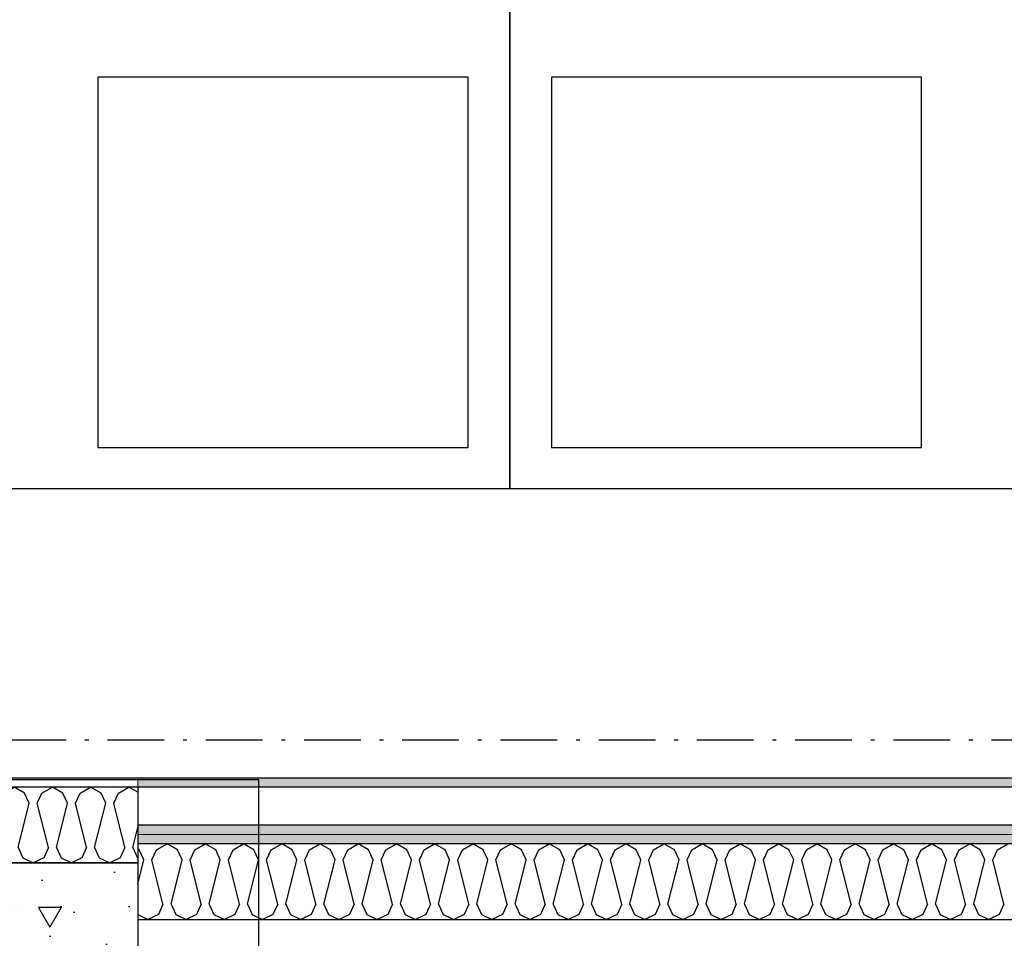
# Model space of a CAD drawing. Header units: millimetres. Extents: x -173281 to 144469, y -85977 to 83288.
# Tile 64 of 88: x -76555 to -75251, y -39012 to -37796. Entities that reach past the tile are written whole.
import ezdxf
from ezdxf.enums import TextEntityAlignment as Align

# ---------------------------------------------------------------- set-up
doc = ezdxf.new("R2010")
doc.units = ezdxf.units.MM
doc.header["$LTSCALE"] = 0.5
doc.header["$MEASUREMENT"] = 0
doc.linetypes.add('Over snittplan', pattern=[260, 150, -50, 10, -50])
doc.linetypes.add('PLINE', pattern=[0])
for name, color, linetype in [('232- Ikke-bærende yttervegger (Skravur)(Nye konstruksjoner)', 7, 'Continuous'), ('232- Ikke-bærende yttervegger(Nye konstruksjoner)', 7, 'Continuous'), ('24-- Innervegger (Skravur)(Nye konstruksjoner)', 7, 'Continuous'), ('24-- Innervegger(Nye konstruksjoner)', 7, 'Continuous'), ('2411 Bærende innervegger betong', 7, 'Continuous'), ('2411 Bærende innervegger betong (Skravur)', 7, 'Continuous'), ('242- Ikke-bærende innervegger', 7, 'Continuous'), ('242- Ikke-bærende innervegger (Skravur)', 7, 'Continuous'), ('252- Gulv på grunn_ bunnplate', 7, 'Continuous'), ('256- Faste himlinger og overflatebehandling(Nye konstruksjoner)', 7, 'Continuous'), ('862- M___Nettoareal(Nye konstruksjoner)', 7, 'Continuous'), ('862- M___Nettoareal(Polylinje)(Nye konstruksjoner)', 7, 'Continuous'), ('862- M___Nettoareal(Tekst)(Nye konstruksjoner)', 7, 'Continuous')]:
    doc.layers.add(name, color=color, linetype=linetype)
doc.layers.add('236- Innvendig kledning og overflate', color=7, linetype='Continuous', lineweight=0)
doc.layers.add('236- Innvendig kledning og overflate(Nye konstruksjoner)', color=7, linetype='Continuous', lineweight=0)
doc.styles.add('GENERATED_STYLE_1', font='arial.ttf')
pattern_1 = [(180, (0, 0), (0, 311.7692), [30, -150]), (180, (-90, -155.9), (0, 311.7692), [30, -150]), (240, (0, 0), (-270, 155.8846), [30, -150]), (240, (-180, 2e-14), (-270, 155.8846), [30, -150]), (300, (-30, 4e-15), (270, 155.8846), [30, -150]), (300, (-210, 3e-14), (270, 155.8846), [30, -150]), (180, (-4e-15, -30), (0, 60.000002), [0, -60, 0, -90.000004]), (225, (-30, -30), (-42.42641, 42.42641), [0, -45, 0, -75.000003])]
pattern_2 = [(180, (0, 0), (0, 86.60254), [0, -50]), (180, (-25, -43.3), (0, 86.60254), [0, -50])]

# ---------------------------------------------------------------- blocks, each defined once
blk = doc.blocks.new('Musikkrom_A-135_1', base_point=(-73219, -33558.4))
at = {"layer": '862- M___Nettoareal(Polylinje)(Nye konstruksjoner)', "flags": 128}
blk.add_lwpolyline([(-77605.7, -31721.9), (-77588.2, -31721.9), (-77578.2, -31731.9), (-77578.2, -31901.9), (-77588.2, -31911.9), (-77605.7, -31911.9), (-77605.7, -35321.9), (-77588.2, -35321.9), (-77578.2, -35331.9), (-77578.2, -35501.9), (-77588.2, -35511.9), (-77605.7, -35511.9), (-77605.7, -38799.4), (-76398.2, -38799.4), (-68823.2, -38799.4), (-68823.2, -28446.9), (-77605.7, -28446.9)], close=True, dxfattribs=at)
at = {"layer": '862- M___Nettoareal(Tekst)(Nye konstruksjoner)', "style": 'GENERATED_STYLE_1'}
for tag, height, p in [('DUMMY_862', 150, (-73336.8, -33061.2)), ('ROOM_NAME', 150, (-73336.8, -34089.8)), ('DUMMY_861', 100, (-73494, -33689.6)), ('ROOM_NUMBER', 100, (-73494, -34078.4)), ('DUMMY_863', 100, (-73101.1, -34055.6))]:
    blk.add_attdef(tag, text='', height=height, rotation=90, dxfattribs=at).set_placement(p, align=Align.TOP_LEFT)
blk = doc.blocks.new('*X383')
at = {"layer": '242- Ikke-bærende innervegger (Skravur)', "linetype": 'PLINE'}
for p, q in [((-77661, -38819.6), (-77668.2, -38815.6)), ((-77638, -38819.6), (-77624.2, -38811.9)), ((-77610.4, -38819.6), (-77624.2, -38811.9)), ((-77587.4, -38819.6), (-77573.6, -38811.9)), ((-77559.8, -38819.6), (-77573.6, -38811.9)), ((-77536.8, -38819.6), (-77523, -38811.9)), ((-77509.2, -38819.6), (-77523, -38811.9)), ((-77486.2, -38819.6), (-77472.4, -38811.9)), ((-77458.6, -38819.6), (-77472.4, -38811.9)), ((-77435.7, -38819.6), (-77421.8, -38811.9)), ((-77408, -38819.6), (-77421.8, -38811.9)), ((-77385.1, -38819.6), (-77371.3, -38811.9)), ((-77357.4, -38819.6), (-77371.3, -38811.9)), ((-77334.5, -38819.6), (-77320.7, -38811.9)), ((-77306.9, -38819.6), (-77320.7, -38811.9)), ((-77283.9, -38819.6), (-77270.1, -38811.9)), ((-77256.3, -38819.6), (-77270.1, -38811.9)), ((-77233.3, -38819.6), (-77219.5, -38811.9)), ((-77205.7, -38819.6), (-77219.5, -38811.9)), ((-77182.7, -38819.6), (-77168.9, -38811.9)), ((-77155.1, -38819.6), (-77168.9, -38811.9)), ((-77132.1, -38819.6), (-77118.3, -38811.9)), ((-77104.5, -38819.6), (-77118.3, -38811.9)), ((-77081.6, -38819.6), (-77067.7, -38811.9)), ((-77053.9, -38819.6), (-77067.7, -38811.9)), ((-77031, -38819.6), (-77017.2, -38811.9)), ((-77003.3, -38819.6), (-77017.2, -38811.9)), ((-76980.4, -38819.6), (-76966.6, -38811.9)), ((-76952.8, -38819.6), (-76966.6, -38811.9)), ((-76929.8, -38819.6), (-76916, -38811.9)), ((-76902.2, -38819.6), (-76916, -38811.9)), ((-76879.2, -38819.6), (-76865.4, -38811.9)), ((-76851.6, -38819.6), (-76865.4, -38811.9)), ((-76828.6, -38819.6), (-76814.8, -38811.9)), ((-76801, -38819.6), (-76814.8, -38811.9)), ((-76778, -38819.6), (-76764.2, -38811.9)), ((-76750.4, -38819.6), (-76764.2, -38811.9)), ((-76727.5, -38819.6), (-76713.6, -38811.9)), ((-76699.8, -38819.6), (-76713.6, -38811.9)), ((-76676.9, -38819.6), (-76663.1, -38811.9)), ((-76649.2, -38819.6), (-76663.1, -38811.9)), ((-76626.3, -38819.6), (-76612.5, -38811.9)), ((-76598.7, -38819.6), (-76612.5, -38811.9)), ((-76575.7, -38819.6), (-76561.9, -38811.9)), ((-76548.1, -38819.6), (-76561.9, -38811.9)), ((-76525.1, -38819.6), (-76511.3, -38811.9)), ((-76497.5, -38819.6), (-76511.3, -38811.9)), ((-76474.5, -38819.6), (-76460.7, -38811.9)), ((-76446.9, -38819.6), (-76460.7, -38811.9)), ((-76423.9, -38819.6), (-76410.1, -38811.9)), ((-76398.2, -38818.6), (-76410.1, -38811.9)), ((-77654.8, -38833.2), (-77661, -38819.6)), ((-77644.2, -38833.2), (-77638, -38819.6)), ((-77604.2, -38833.2), (-77610.4, -38819.6)), ((-77593.6, -38833.2), (-77587.4, -38819.6)), ((-77553.6, -38833.2), (-77559.8, -38819.6)), ((-77543, -38833.2), (-77536.8, -38819.6)), ((-77503, -38833.2), (-77509.2, -38819.6)), ((-77492.4, -38833.2), (-77486.2, -38819.6)), ((-77452.5, -38833.2), (-77458.6, -38819.6)), ((-77441.8, -38833.2), (-77435.7, -38819.6)), ((-77401.9, -38833.2), (-77408, -38819.6)), ((-77391.2, -38833.2), (-77385.1, -38819.6)), ((-77351.3, -38833.2), (-77357.4, -38819.6)), ((-77340.7, -38833.2), (-77334.5, -38819.6)), ((-77300.7, -38833.2), (-77306.9, -38819.6)), ((-77290.1, -38833.2), (-77283.9, -38819.6)), ((-77250.1, -38833.2), (-77256.3, -38819.6)), ((-77239.5, -38833.2), (-77233.3, -38819.6)), ((-77199.5, -38833.2), (-77205.7, -38819.6)), ((-77188.9, -38833.2), (-77182.7, -38819.6)), ((-77148.9, -38833.2), (-77155.1, -38819.6)), ((-77138.3, -38833.2), (-77132.1, -38819.6)), ((-77098.4, -38833.2), (-77104.5, -38819.6)), ((-77087.7, -38833.2), (-77081.6, -38819.6)), ((-77047.8, -38833.2), (-77053.9, -38819.6)), ((-77037.1, -38833.2), (-77031, -38819.6)), ((-76997.2, -38833.2), (-77003.3, -38819.6)), ((-76986.6, -38833.2), (-76980.4, -38819.6)), ((-76946.6, -38833.2), (-76952.8, -38819.6)), ((-76936, -38833.2), (-76929.8, -38819.6)), ((-76896, -38833.2), (-76902.2, -38819.6)), ((-76885.4, -38833.2), (-76879.2, -38819.6)), ((-76845.4, -38833.2), (-76851.6, -38819.6)), ((-76834.8, -38833.2), (-76828.6, -38819.6)), ((-76794.8, -38833.2), (-76801, -38819.6)), ((-76784.2, -38833.2), (-76778, -38819.6)), ((-76744.3, -38833.2), (-76750.4, -38819.6)), ((-76733.6, -38833.2), (-76727.5, -38819.6)), ((-76693.7, -38833.2), (-76699.8, -38819.6)), ((-76683, -38833.2), (-76676.9, -38819.6)), ((-76643.1, -38833.2), (-76649.2, -38819.6)), ((-76632.5, -38833.2), (-76626.3, -38819.6)), ((-76592.5, -38833.2), (-76598.7, -38819.6)), ((-76581.9, -38833.2), (-76575.7, -38819.6)), ((-76541.9, -38833.2), (-76548.1, -38819.6)), ((-76531.3, -38833.2), (-76525.1, -38819.6)), ((-76491.3, -38833.2), (-76497.5, -38819.6)), ((-76480.7, -38833.2), (-76474.5, -38819.6)), ((-76440.7, -38833.2), (-76446.9, -38819.6)), ((-76430.1, -38833.2), (-76423.9, -38819.6)), ((-77668.2, -38886.6), (-77654.8, -38833.2)), ((-77629.5, -38891.8), (-77644.2, -38833.2)), ((-77618.9, -38891.8), (-77604.2, -38833.2)), ((-77578.9, -38891.8), (-77593.6, -38833.2)), ((-77568.3, -38891.8), (-77553.6, -38833.2)), ((-77528.3, -38891.8), (-77543, -38833.2)), ((-77517.7, -38891.8), (-77503, -38833.2)), ((-77477.7, -38891.8), (-77492.4, -38833.2)), ((-77467.1, -38891.8), (-77452.5, -38833.2)), ((-77427.2, -38891.8), (-77441.8, -38833.2)), ((-77416.5, -38891.8), (-77401.9, -38833.2)), ((-77376.6, -38891.8), (-77391.2, -38833.2)), ((-77365.9, -38891.8), (-77351.3, -38833.2)), ((-77326, -38891.8), (-77340.7, -38833.2)), ((-77315.4, -38891.8), (-77300.7, -38833.2)), ((-77275.4, -38891.8), (-77290.1, -38833.2)), ((-77264.8, -38891.8), (-77250.1, -38833.2)), ((-77224.8, -38891.8), (-77239.5, -38833.2)), ((-77214.2, -38891.8), (-77199.5, -38833.2)), ((-77174.2, -38891.8), (-77188.9, -38833.2)), ((-77163.6, -38891.8), (-77148.9, -38833.2)), ((-77123.6, -38891.8), (-77138.3, -38833.2)), ((-77113, -38891.8), (-77098.4, -38833.2)), ((-77073.1, -38891.8), (-77087.7, -38833.2)), ((-77062.4, -38891.8), (-77047.8, -38833.2)), ((-77022.5, -38891.8), (-77037.1, -38833.2)), ((-77011.8, -38891.8), (-76997.2, -38833.2)), ((-76971.9, -38891.8), (-76986.6, -38833.2)), ((-76961.3, -38891.8), (-76946.6, -38833.2)), ((-76921.3, -38891.8), (-76936, -38833.2)), ((-76910.7, -38891.8), (-76896, -38833.2)), ((-76870.7, -38891.8), (-76885.4, -38833.2)), ((-76860.1, -38891.8), (-76845.4, -38833.2)), ((-76820.1, -38891.8), (-76834.8, -38833.2)), ((-76809.5, -38891.8), (-76794.8, -38833.2)), ((-76769.5, -38891.8), (-76784.2, -38833.2)), ((-76758.9, -38891.8), (-76744.3, -38833.2)), ((-76719, -38891.8), (-76733.6, -38833.2)), ((-76708.3, -38891.8), (-76693.7, -38833.2)), ((-76668.4, -38891.8), (-76683, -38833.2)), ((-76657.7, -38891.8), (-76643.1, -38833.2)), ((-76617.8, -38891.8), (-76632.5, -38833.2)), ((-76607.2, -38891.8), (-76592.5, -38833.2)), ((-76567.2, -38891.8), (-76581.9, -38833.2)), ((-76556.6, -38891.8), (-76541.9, -38833.2)), ((-76516.6, -38891.8), (-76531.3, -38833.2)), ((-76506, -38891.8), (-76491.3, -38833.2)), ((-76466, -38891.8), (-76480.7, -38833.2)), ((-76455.4, -38891.8), (-76440.7, -38833.2)), ((-76415.4, -38891.8), (-76430.1, -38833.2)), ((-76404.8, -38891.8), (-76398.2, -38865.2)), ((-77668.2, -38894.7), (-77663.3, -38905.4)), ((-77629.5, -38891.8), (-77635.7, -38905.4)), ((-77618.9, -38891.8), (-77612.7, -38905.4)), ((-77578.9, -38891.8), (-77585.1, -38905.4)), ((-77568.3, -38891.8), (-77562.1, -38905.4)), ((-77528.3, -38891.8), (-77534.5, -38905.4)), ((-77517.7, -38891.8), (-77511.5, -38905.4)), ((-77477.7, -38891.8), (-77483.9, -38905.4)), ((-77467.1, -38891.8), (-77461, -38905.4)), ((-77427.2, -38891.8), (-77433.3, -38905.4)), ((-77416.5, -38891.8), (-77410.4, -38905.4)), ((-77376.6, -38891.8), (-77382.7, -38905.4)), ((-77365.9, -38891.8), (-77359.8, -38905.4)), ((-77326, -38891.8), (-77332.2, -38905.4)), ((-77315.4, -38891.8), (-77309.2, -38905.4)), ((-77275.4, -38891.8), (-77281.6, -38905.4)), ((-77264.8, -38891.8), (-77258.6, -38905.4)), ((-77224.8, -38891.8), (-77231, -38905.4)), ((-77214.2, -38891.8), (-77208, -38905.4)), ((-77174.2, -38891.8), (-77180.4, -38905.4)), ((-77163.6, -38891.8), (-77157.4, -38905.4)), ((-77123.6, -38891.8), (-77129.8, -38905.4)), ((-77113, -38891.8), (-77106.9, -38905.4)), ((-77073.1, -38891.8), (-77079.2, -38905.4)), ((-77062.4, -38891.8), (-77056.3, -38905.4)), ((-77022.5, -38891.8), (-77028.6, -38905.4)), ((-77011.8, -38891.8), (-77005.7, -38905.4)), ((-76971.9, -38891.8), (-76978.1, -38905.4)), ((-76961.3, -38891.8), (-76955.1, -38905.4)), ((-76921.3, -38891.8), (-76927.5, -38905.4)), ((-76910.7, -38891.8), (-76904.5, -38905.4)), ((-76870.7, -38891.8), (-76876.9, -38905.4)), ((-76860.1, -38891.8), (-76853.9, -38905.4)), ((-76820.1, -38891.8), (-76826.3, -38905.4)), ((-76809.5, -38891.8), (-76803.3, -38905.4)), ((-76769.5, -38891.8), (-76775.7, -38905.4)), ((-76758.9, -38891.8), (-76752.8, -38905.4)), ((-76719, -38891.8), (-76725.1, -38905.4)), ((-76708.3, -38891.8), (-76702.2, -38905.4)), ((-76668.4, -38891.8), (-76674.5, -38905.4)), ((-76657.7, -38891.8), (-76651.6, -38905.4)), ((-76617.8, -38891.8), (-76624, -38905.4)), ((-76607.2, -38891.8), (-76601, -38905.4)), ((-76567.2, -38891.8), (-76573.4, -38905.4)), ((-76556.6, -38891.8), (-76550.4, -38905.4)), ((-76516.6, -38891.8), (-76522.8, -38905.4)), ((-76506, -38891.8), (-76499.8, -38905.4)), ((-76466, -38891.8), (-76472.2, -38905.4)), ((-76455.4, -38891.8), (-76449.2, -38905.4)), ((-76415.4, -38891.8), (-76421.6, -38905.4)), ((-76404.8, -38891.8), (-76398.7, -38905.4)), ((-77663.3, -38905.4), (-77649.5, -38911.9)), ((-77635.7, -38905.4), (-77649.5, -38911.9)), ((-77612.7, -38905.4), (-77598.9, -38911.9)), ((-77585.1, -38905.4), (-77598.9, -38911.9)), ((-77562.1, -38905.4), (-77548.3, -38911.9)), ((-77534.5, -38905.4), (-77548.3, -38911.9)), ((-77511.5, -38905.4), (-77497.7, -38911.9)), ((-77483.9, -38905.4), (-77497.7, -38911.9)), ((-77461, -38905.4), (-77447.1, -38911.9)), ((-77433.3, -38905.4), (-77447.1, -38911.9)), ((-77410.4, -38905.4), (-77396.6, -38911.9)), ((-77382.7, -38905.4), (-77396.6, -38911.9)), ((-77359.8, -38905.4), (-77346, -38911.9)), ((-77332.2, -38905.4), (-77346, -38911.9)), ((-77309.2, -38905.4), (-77295.4, -38911.9)), ((-77281.6, -38905.4), (-77295.4, -38911.9)), ((-77258.6, -38905.4), (-77244.8, -38911.9)), ((-77231, -38905.4), (-77244.8, -38911.9)), ((-77208, -38905.4), (-77194.2, -38911.9)), ((-77180.4, -38905.4), (-77194.2, -38911.9)), ((-77157.4, -38905.4), (-77143.6, -38911.9)), ((-77129.8, -38905.4), (-77143.6, -38911.9)), ((-77106.9, -38905.4), (-77093, -38911.9)), ((-77079.2, -38905.4), (-77093, -38911.9)), ((-77056.3, -38905.4), (-77042.5, -38911.9)), ((-77028.6, -38905.4), (-77042.5, -38911.9)), ((-77005.7, -38905.4), (-76991.9, -38911.9)), ((-76978.1, -38905.4), (-76991.9, -38911.9)), ((-76955.1, -38905.4), (-76941.3, -38911.9)), ((-76927.5, -38905.4), (-76941.3, -38911.9)), ((-76904.5, -38905.4), (-76890.7, -38911.9)), ((-76876.9, -38905.4), (-76890.7, -38911.9)), ((-76853.9, -38905.4), (-76840.1, -38911.9)), ((-76826.3, -38905.4), (-76840.1, -38911.9)), ((-76803.3, -38905.4), (-76789.5, -38911.9)), ((-76775.7, -38905.4), (-76789.5, -38911.9)), ((-76752.8, -38905.4), (-76738.9, -38911.9)), ((-76725.1, -38905.4), (-76738.9, -38911.9)), ((-76702.2, -38905.4), (-76688.4, -38911.9)), ((-76674.5, -38905.4), (-76688.4, -38911.9)), ((-76651.6, -38905.4), (-76637.8, -38911.9)), ((-76624, -38905.4), (-76637.8, -38911.9)), ((-76601, -38905.4), (-76587.2, -38911.9)), ((-76573.4, -38905.4), (-76587.2, -38911.9)), ((-76550.4, -38905.4), (-76536.6, -38911.9)), ((-76522.8, -38905.4), (-76536.6, -38911.9)), ((-76499.8, -38905.4), (-76486, -38911.9)), ((-76472.2, -38905.4), (-76486, -38911.9)), ((-76449.2, -38905.4), (-76435.4, -38911.9)), ((-76421.6, -38905.4), (-76435.4, -38911.9)), ((-76398.7, -38905.4), (-76398.2, -38905.6))]:
    blk.add_line(p, q, dxfattribs=at)
blk = doc.blocks.new('*X1482')
at = {"layer": '24-- Innervegger (Skravur)(Nye konstruksjoner)', "linetype": 'PLINE'}
for p, q in [((-76396.3, -38894.6), (-76398.2, -38893.6)), ((-76390.2, -38908.2), (-76396.3, -38894.6)), ((-76379.5, -38908.2), (-76373.4, -38894.6)), ((-76373.4, -38894.6), (-76359.5, -38886.9)), ((-76345.7, -38894.6), (-76359.5, -38886.9)), ((-76339.6, -38908.2), (-76345.7, -38894.6)), ((-76328.9, -38908.2), (-76322.8, -38894.6)), ((-76322.8, -38894.6), (-76309, -38886.9)), ((-76295.1, -38894.6), (-76309, -38886.9)), ((-76289, -38908.2), (-76295.1, -38894.6)), ((-76278.4, -38908.2), (-76272.2, -38894.6)), ((-76272.2, -38894.6), (-76258.4, -38886.9)), ((-76244.6, -38894.6), (-76258.4, -38886.9)), ((-76238.4, -38908.2), (-76244.6, -38894.6)), ((-76227.8, -38908.2), (-76221.6, -38894.6)), ((-76221.6, -38894.6), (-76207.8, -38886.9)), ((-76194, -38894.6), (-76207.8, -38886.9)), ((-76187.8, -38908.2), (-76194, -38894.6)), ((-76177.2, -38908.2), (-76171, -38894.6)), ((-76171, -38894.6), (-76157.2, -38886.9)), ((-76143.4, -38894.6), (-76157.2, -38886.9)), ((-76137.2, -38908.2), (-76143.4, -38894.6)), ((-76126.6, -38908.2), (-76120.4, -38894.6)), ((-76120.4, -38894.6), (-76106.6, -38886.9)), ((-76092.8, -38894.6), (-76106.6, -38886.9)), ((-76086.6, -38908.2), (-76092.8, -38894.6)), ((-76076, -38908.2), (-76069.8, -38894.6)), ((-76069.8, -38894.6), (-76056, -38886.9)), ((-76042.2, -38894.6), (-76056, -38886.9)), ((-76036, -38908.2), (-76042.2, -38894.6)), ((-76025.4, -38908.2), (-76019.3, -38894.6)), ((-76019.3, -38894.6), (-76005.4, -38886.9)), ((-75991.6, -38894.6), (-76005.4, -38886.9)), ((-75985.5, -38908.2), (-75991.6, -38894.6)), ((-75974.8, -38908.2), (-75968.7, -38894.6)), ((-75968.7, -38894.6), (-75954.9, -38886.9)), ((-75941, -38894.6), (-75954.9, -38886.9)), ((-75934.9, -38908.2), (-75941, -38894.6)), ((-75924.2, -38908.2), (-75918.1, -38894.6)), ((-75918.1, -38894.6), (-75904.3, -38886.9)), ((-75890.5, -38894.6), (-75904.3, -38886.9)), ((-75884.3, -38908.2), (-75890.5, -38894.6)), ((-75873.7, -38908.2), (-75867.5, -38894.6)), ((-75867.5, -38894.6), (-75853.7, -38886.9)), ((-75839.9, -38894.6), (-75853.7, -38886.9)), ((-75833.7, -38908.2), (-75839.9, -38894.6)), ((-75823.1, -38908.2), (-75816.9, -38894.6)), ((-75816.9, -38894.6), (-75803.1, -38886.9)), ((-75789.3, -38894.6), (-75803.1, -38886.9)), ((-75783.1, -38908.2), (-75789.3, -38894.6)), ((-75772.5, -38908.2), (-75766.3, -38894.6)), ((-75766.3, -38894.6), (-75752.5, -38886.9)), ((-75738.7, -38894.6), (-75752.5, -38886.9)), ((-75732.5, -38908.2), (-75738.7, -38894.6)), ((-75721.9, -38908.2), (-75715.7, -38894.6)), ((-75715.7, -38894.6), (-75701.9, -38886.9)), ((-75688.1, -38894.6), (-75701.9, -38886.9)), ((-75681.9, -38908.2), (-75688.1, -38894.6)), ((-75671.3, -38908.2), (-75665.2, -38894.6)), ((-75665.2, -38894.6), (-75651.3, -38886.9)), ((-75637.5, -38894.6), (-75651.3, -38886.9)), ((-75631.4, -38908.2), (-75637.5, -38894.6)), ((-75620.7, -38908.2), (-75614.6, -38894.6)), ((-75614.6, -38894.6), (-75600.8, -38886.9)), ((-75586.9, -38894.6), (-75600.8, -38886.9)), ((-75580.8, -38908.2), (-75586.9, -38894.6)), ((-75570.1, -38908.2), (-75564, -38894.6)), ((-75564, -38894.6), (-75550.2, -38886.9)), ((-75536.4, -38894.6), (-75550.2, -38886.9)), ((-75530.2, -38908.2), (-75536.4, -38894.6)), ((-75519.6, -38908.2), (-75513.4, -38894.6)), ((-75513.4, -38894.6), (-75499.6, -38886.9)), ((-75485.8, -38894.6), (-75499.6, -38886.9)), ((-75479.6, -38908.2), (-75485.8, -38894.6)), ((-75469, -38908.2), (-75462.8, -38894.6)), ((-75462.8, -38894.6), (-75449, -38886.9)), ((-75435.2, -38894.6), (-75449, -38886.9)), ((-75429, -38908.2), (-75435.2, -38894.6)), ((-75418.4, -38908.2), (-75412.2, -38894.6)), ((-75412.2, -38894.6), (-75398.4, -38886.9)), ((-75384.6, -38894.6), (-75398.4, -38886.9)), ((-75378.4, -38908.2), (-75384.6, -38894.6)), ((-75367.8, -38908.2), (-75361.6, -38894.6)), ((-75361.6, -38894.6), (-75347.8, -38886.9)), ((-75334, -38894.6), (-75347.8, -38886.9)), ((-75327.8, -38908.2), (-75334, -38894.6)), ((-75317.2, -38908.2), (-75311.1, -38894.6)), ((-75311.1, -38894.6), (-75297.2, -38886.9)), ((-75283.4, -38894.6), (-75297.2, -38886.9)), ((-75277.3, -38908.2), (-75283.4, -38894.6)), ((-75266.6, -38908.2), (-75260.5, -38894.6)), ((-75260.5, -38894.6), (-75246.7, -38886.9)), ((-76398.2, -38940.2), (-76390.2, -38908.2)), ((-76364.9, -38966.8), (-76379.5, -38908.2)), ((-76354.2, -38966.8), (-76339.6, -38908.2)), ((-76314.3, -38966.8), (-76328.9, -38908.2)), ((-76303.6, -38966.8), (-76289, -38908.2)), ((-76263.7, -38966.8), (-76278.4, -38908.2)), ((-76253.1, -38966.8), (-76238.4, -38908.2)), ((-76213.1, -38966.8), (-76227.8, -38908.2)), ((-76202.5, -38966.8), (-76187.8, -38908.2)), ((-76162.5, -38966.8), (-76177.2, -38908.2)), ((-76151.9, -38966.8), (-76137.2, -38908.2)), ((-76111.9, -38966.8), (-76126.6, -38908.2)), ((-76101.3, -38966.8), (-76086.6, -38908.2)), ((-76061.3, -38966.8), (-76076, -38908.2)), ((-76050.7, -38966.8), (-76036, -38908.2)), ((-76010.8, -38966.8), (-76025.4, -38908.2)), ((-76000.1, -38966.8), (-75985.5, -38908.2)), ((-75960.2, -38966.8), (-75974.8, -38908.2)), ((-75949.5, -38966.8), (-75934.9, -38908.2)), ((-75909.6, -38966.8), (-75924.2, -38908.2)), ((-75899, -38966.8), (-75884.3, -38908.2)), ((-75859, -38966.8), (-75873.7, -38908.2)), ((-75848.4, -38966.8), (-75833.7, -38908.2)), ((-75808.4, -38966.8), (-75823.1, -38908.2)), ((-75797.8, -38966.8), (-75783.1, -38908.2)), ((-75757.8, -38966.8), (-75772.5, -38908.2)), ((-75747.2, -38966.8), (-75732.5, -38908.2)), ((-75707.2, -38966.8), (-75721.9, -38908.2)), ((-75696.6, -38966.8), (-75681.9, -38908.2)), ((-75656.7, -38966.8), (-75671.3, -38908.2)), ((-75646, -38966.8), (-75631.4, -38908.2)), ((-75606.1, -38966.8), (-75620.7, -38908.2)), ((-75595.4, -38966.8), (-75580.8, -38908.2)), ((-75555.5, -38966.8), (-75570.1, -38908.2)), ((-75544.9, -38966.8), (-75530.2, -38908.2)), ((-75504.9, -38966.8), (-75519.6, -38908.2)), ((-75494.3, -38966.8), (-75479.6, -38908.2)), ((-75454.3, -38966.8), (-75469, -38908.2)), ((-75443.7, -38966.8), (-75429, -38908.2)), ((-75403.7, -38966.8), (-75418.4, -38908.2)), ((-75393.1, -38966.8), (-75378.4, -38908.2)), ((-75353.1, -38966.8), (-75367.8, -38908.2)), ((-75342.5, -38966.8), (-75327.8, -38908.2)), ((-75302.6, -38966.8), (-75317.2, -38908.2)), ((-75291.9, -38966.8), (-75277.3, -38908.2)), ((-75252, -38966.8), (-75266.6, -38908.2)), ((-76364.9, -38966.8), (-76371, -38980.4)), ((-76354.2, -38966.8), (-76348.1, -38980.4)), ((-76314.3, -38966.8), (-76320.4, -38980.4)), ((-76303.6, -38966.8), (-76297.5, -38980.4)), ((-76263.7, -38966.8), (-76269.8, -38980.4)), ((-76253.1, -38966.8), (-76246.9, -38980.4)), ((-76213.1, -38966.8), (-76219.3, -38980.4)), ((-76202.5, -38966.8), (-76196.3, -38980.4)), ((-76162.5, -38966.8), (-76168.7, -38980.4)), ((-76151.9, -38966.8), (-76145.7, -38980.4)), ((-76111.9, -38966.8), (-76118.1, -38980.4)), ((-76101.3, -38966.8), (-76095.1, -38980.4)), ((-76061.3, -38966.8), (-76067.5, -38980.4)), ((-76050.7, -38966.8), (-76044.5, -38980.4)), ((-76010.8, -38966.8), (-76016.9, -38980.4)), ((-76000.1, -38966.8), (-75994, -38980.4)), ((-75960.2, -38966.8), (-75966.3, -38980.4)), ((-75949.5, -38966.8), (-75943.4, -38980.4)), ((-75909.6, -38966.8), (-75915.7, -38980.4)), ((-75899, -38966.8), (-75892.8, -38980.4)), ((-75859, -38966.8), (-75865.2, -38980.4)), ((-75848.4, -38966.8), (-75842.2, -38980.4)), ((-75808.4, -38966.8), (-75814.6, -38980.4)), ((-75797.8, -38966.8), (-75791.6, -38980.4)), ((-75757.8, -38966.8), (-75764, -38980.4)), ((-75747.2, -38966.8), (-75741, -38980.4)), ((-75707.2, -38966.8), (-75713.4, -38980.4)), ((-75696.6, -38966.8), (-75690.4, -38980.4)), ((-75656.7, -38966.8), (-75662.8, -38980.4)), ((-75646, -38966.8), (-75639.9, -38980.4)), ((-75606.1, -38966.8), (-75612.2, -38980.4)), ((-75595.4, -38966.8), (-75589.3, -38980.4)), ((-75555.5, -38966.8), (-75561.6, -38980.4)), ((-75544.9, -38966.8), (-75538.7, -38980.4)), ((-75504.9, -38966.8), (-75511.1, -38980.4)), ((-75494.3, -38966.8), (-75488.1, -38980.4)), ((-75454.3, -38966.8), (-75460.5, -38980.4)), ((-75443.7, -38966.8), (-75437.5, -38980.4)), ((-75403.7, -38966.8), (-75409.9, -38980.4)), ((-75393.1, -38966.8), (-75386.9, -38980.4)), ((-75353.1, -38966.8), (-75359.3, -38980.4)), ((-75342.5, -38966.8), (-75336.3, -38980.4)), ((-75302.6, -38966.8), (-75308.7, -38980.4)), ((-75291.9, -38966.8), (-75285.8, -38980.4)), ((-75252, -38966.8), (-75258.1, -38980.4)), ((-76398.2, -38980.6), (-76384.8, -38986.9)), ((-76371, -38980.4), (-76384.8, -38986.9)), ((-76348.1, -38980.4), (-76334.3, -38986.9)), ((-76320.4, -38980.4), (-76334.3, -38986.9)), ((-76297.5, -38980.4), (-76283.7, -38986.9)), ((-76269.8, -38980.4), (-76283.7, -38986.9)), ((-76246.9, -38980.4), (-76233.1, -38986.9)), ((-76219.3, -38980.4), (-76233.1, -38986.9)), ((-76196.3, -38980.4), (-76182.5, -38986.9)), ((-76168.7, -38980.4), (-76182.5, -38986.9)), ((-76145.7, -38980.4), (-76131.9, -38986.9)), ((-76118.1, -38980.4), (-76131.9, -38986.9)), ((-76095.1, -38980.4), (-76081.3, -38986.9)), ((-76067.5, -38980.4), (-76081.3, -38986.9)), ((-76044.5, -38980.4), (-76030.7, -38986.9)), ((-76016.9, -38980.4), (-76030.7, -38986.9)), ((-75994, -38980.4), (-75980.1, -38986.9)), ((-75966.3, -38980.4), (-75980.1, -38986.9)), ((-75943.4, -38980.4), (-75929.6, -38986.9)), ((-75915.7, -38980.4), (-75929.6, -38986.9)), ((-75892.8, -38980.4), (-75879, -38986.9)), ((-75865.2, -38980.4), (-75879, -38986.9)), ((-75842.2, -38980.4), (-75828.4, -38986.9)), ((-75814.6, -38980.4), (-75828.4, -38986.9)), ((-75791.6, -38980.4), (-75777.8, -38986.9)), ((-75764, -38980.4), (-75777.8, -38986.9)), ((-75741, -38980.4), (-75727.2, -38986.9)), ((-75713.4, -38980.4), (-75727.2, -38986.9)), ((-75690.4, -38980.4), (-75676.6, -38986.9)), ((-75662.8, -38980.4), (-75676.6, -38986.9)), ((-75639.9, -38980.4), (-75626, -38986.9)), ((-75612.2, -38980.4), (-75626, -38986.9)), ((-75589.3, -38980.4), (-75575.5, -38986.9)), ((-75561.6, -38980.4), (-75575.5, -38986.9)), ((-75538.7, -38980.4), (-75524.9, -38986.9)), ((-75511.1, -38980.4), (-75524.9, -38986.9)), ((-75488.1, -38980.4), (-75474.3, -38986.9)), ((-75460.5, -38980.4), (-75474.3, -38986.9)), ((-75437.5, -38980.4), (-75423.7, -38986.9)), ((-75409.9, -38980.4), (-75423.7, -38986.9)), ((-75386.9, -38980.4), (-75373.1, -38986.9)), ((-75359.3, -38980.4), (-75373.1, -38986.9)), ((-75336.3, -38980.4), (-75322.5, -38986.9)), ((-75308.7, -38980.4), (-75322.5, -38986.9)), ((-75285.8, -38980.4), (-75271.9, -38986.9)), ((-75258.1, -38980.4), (-75271.9, -38986.9))]:
    blk.add_line(p, q, dxfattribs=at)

msp = doc.modelspace()

# ---------------------------------------------------------------- hatches: boundary and pattern name
at = {"layer": '232- Ikke-bærende yttervegger (Skravur)(Nye konstruksjoner)', "linetype": 'Continuous'}
h = msp.add_hatch(dxfattribs=at)
h.set_pattern_fill('Gips', color=256, style=0, pattern_type=2)
h.set_pattern_definition([(0, (0, 0), (0, 86.60254), [0, -50]), (0, (25, 43.3), (0, 86.60254), [0, -50])])
h.paths.add_polyline_path([(-77605.7, -38811.9), (-76398.2, -38811.9), (-76398.2, -38799.4), (-77605.7, -38799.4)])
h = msp.add_hatch(dxfattribs=at)
h.set_pattern_fill('Gips', color=256, style=0, pattern_type=2)
h.set_pattern_definition(pattern_2)
h.paths.add_polyline_path([(-68823.2, -38799.4), (-76398.2, -38799.4), (-76398.2, -38811.9), (-68823.2, -38811.9)])
at = {"layer": '24-- Innervegger (Skravur)(Nye konstruksjoner)', "linetype": 'Continuous'}
h = msp.add_hatch(dxfattribs=at)
h.set_pattern_fill('Gips', color=256, style=0, pattern_type=2)
h.set_pattern_definition(pattern_2)
h.paths.add_polyline_path([(-68823.2, -38861.9), (-76398.2, -38861.9), (-76398.2, -38874.4), (-68823.2, -38874.4)])
h = msp.add_hatch(dxfattribs=at)
h.set_pattern_fill('Gips', color=256, style=0, pattern_type=2)
h.set_pattern_definition(pattern_2)
h.paths.add_polyline_path([(-68810.7, -38874.4), (-76398.2, -38874.4), (-76398.2, -38886.9), (-68810.7, -38886.9)])
at = {"layer": '2411 Bærende innervegger betong (Skravur)', "linetype": 'Continuous'}
h = msp.add_hatch(dxfattribs=at)
h.set_pattern_fill('Betong_strukturell', color=256, style=0, pattern_type=2)
h.set_pattern_definition(pattern_1)
h.paths.add_polyline_path([(-76548.2, -38911.9), (-77578.2, -38911.9), (-77578.2, -39111.9), (-76548.2, -39111.9)])
h = msp.add_hatch(dxfattribs=at)
h.set_pattern_fill('Betong_strukturell', color=256, style=0, pattern_type=2)
h.set_pattern_definition(pattern_1)
h.paths.add_polyline_path([(-76548.2, -39111.9), (-76398.2, -39111.9), (-76398.2, -38911.9)])
h = msp.add_hatch(dxfattribs=at)
h.set_pattern_fill('Betong_strukturell', color=256, style=0, pattern_type=2)
h.set_pattern_definition(pattern_1)
h.paths.add_polyline_path([(-76548.2, -39111.9), (-76398.2, -38911.9), (-76548.2, -38911.9)])
at = {"layer": '242- Ikke-bærende innervegger (Skravur)', "linetype": 'Continuous'}
h = msp.add_hatch(dxfattribs=at)
h.set_pattern_fill('Gips', color=256, style=0, pattern_type=2)
h.set_pattern_definition(pattern_2)
h.paths.add_polyline_path([(-76398.2, -38799.4), (-77668.2, -38799.4), (-77668.2, -38811.9), (-76398.2, -38811.9)])

# ---------------------------------------------------------------- linework, layer by layer
at = {"layer": '232- Ikke-bærende yttervegger(Nye konstruksjoner)', "linetype": 'PLINE'}
msp.add_line((-68823.2, -38811.9), (-76398.2, -38811.9), dxfattribs=at)
at = {"layer": '232- Ikke-bærende yttervegger(Nye konstruksjoner)', "linetype": 'PLINE', "flags": 128}
for points in [[(-76398.2, -38811.9), (-76398.2, -38861.9)], [(-76398.2, -38861.9), (-68823.2, -38861.9)]]:
    msp.add_lwpolyline(points, dxfattribs=at)
at = {"layer": '236- Innvendig kledning og overflate', "linetype": 'PLINE', "flags": 128}
for points in [[(-76398.2, -38799.4), (-77668.2, -38799.4)], [(-76398.2, -38799.4), (-76398.2, -38811.9)]]:
    msp.add_lwpolyline(points, dxfattribs=at)
at = {"layer": '236- Innvendig kledning og overflate(Nye konstruksjoner)', "linetype": 'PLINE'}
msp.add_line((-68810.7, -38874.4), (-76398.2, -38874.4), dxfattribs=at)
at = {"layer": '236- Innvendig kledning og overflate(Nye konstruksjoner)', "linetype": 'PLINE', "flags": 128}
for points in [[(-76398.2, -38799.4), (-77605.7, -38799.4)], [(-68823.2, -38799.4), (-76398.2, -38799.4)], [(-77605.7, -38811.9), (-76398.2, -38811.9)], [(-68823.2, -38861.9), (-76398.2, -38861.9)], [(-76398.2, -38861.9), (-76398.2, -38874.4)], [(-76398.2, -38874.4), (-76398.2, -38886.9)]]:
    msp.add_lwpolyline(points, dxfattribs=at)
at = {"layer": '24-- Innervegger(Nye konstruksjoner)', "linetype": 'PLINE'}
msp.add_line((-68798.2, -38886.9), (-76398.2, -38886.9), dxfattribs=at)
at = {"layer": '24-- Innervegger(Nye konstruksjoner)', "linetype": 'PLINE', "flags": 128}
for points in [[(-76398.2, -38886.9), (-76398.2, -38986.9)], [(-76398.2, -38986.9), (-68698.2, -38986.9)]]:
    msp.add_lwpolyline(points, dxfattribs=at)
at = {"layer": '2411 Bærende innervegger betong', "linetype": 'PLINE', "flags": 128}
for points in [[(-76398.2, -38911.9), (-77578.2, -38911.9)], [(-76398.2, -38911.9), (-76398.2, -39111.9)]]:
    msp.add_lwpolyline(points, dxfattribs=at)
at = {"layer": '242- Ikke-bærende innervegger', "linetype": 'PLINE'}
msp.add_line((-76398.2, -38811.9), (-77668.2, -38811.9), dxfattribs=at)
at = {"layer": '242- Ikke-bærende innervegger', "linetype": 'PLINE', "flags": 128}
for points in [[(-76398.2, -38811.9), (-76398.2, -38911.9)], [(-77668.2, -38911.9), (-76398.2, -38911.9)]]:
    msp.add_lwpolyline(points, dxfattribs=at)
at = {"layer": '252- Gulv på grunn_ bunnplate', "linetype": 'PLINE', "flags": 128}
msp.add_lwpolyline([(-77653.7, -28236.4), (-76468.2, -28236.4), (-76468.2, -25956.9), (-68648.2, -25956.9), (-68648.2, -14971.9), (-68648.2, -14846.9), (-70768.2, -14846.9), (-70768.2, -11941.9), (-75053.7, -11941.9), (-75053.7, 2273.1), (-74818.2, 2273.1), (-74818.2, 4673.1), (-63042.7, 4673.1), (-63042.7, 2373.1), (-61492.7, 2373.1), (-61492.7, -15001.9), (-65023.2, -15001.9), (-65023.2, -14971.9), (-65037.7, -14971.9), (-65037.7, -25831.9), (-61478.2, -25831.9), (-61478.2, -37386.4), (-60337.7, -37386.4), (-60337.7, -41897.4), (-61487.7, -41897.4), (-61487.7, -43697.4), (-63278.2, -43697.4), (-63278.2, -41936.9), (-63428.2, -41936.9), (-63428.2, -43701.9), (-65168.2, -43701.9), (-65168.2, -43797.4), (-71027.7, -43797.4), (-71027.7, -44997.4), (-75013.7, -44997.4), (-75013.7, -43797.4), (-76238.2, -43797.4), (-76238.2, -38801.9), (-77653.7, -38801.9)], close=True, dxfattribs=at)
at = {"layer": '256- Faste himlinger og overflatebehandling(Nye konstruksjoner)', "linetype": 'PLINE'}
for points in [[(-75905.9, -36016.9), (-75905.9, -38416.9), (-77105.9, -38416.9), (-77105.9, -36016.9)], [(-74705.9, -36016.9), (-74705.9, -38416.9), (-75905.9, -38416.9), (-75905.9, -36016.9)], [(-75960.9, -37871.9), (-76450.9, -37871.9), (-76450.9, -38361.9), (-75960.9, -38361.9)], [(-75360.9, -37871.9), (-75850.9, -37871.9), (-75850.9, -38361.9), (-75360.9, -38361.9)]]:
    msp.add_lwpolyline(points, close=True, dxfattribs=at)
at = {"layer": '256- Faste himlinger og overflatebehandling(Nye konstruksjoner)', "linetype": 'Over snittplan', "flags": 128}
msp.add_lwpolyline([(-68823.2, -38749.4), (-77605.7, -38749.4)], dxfattribs=at)

# ---------------------------------------------------------------- block references
at = {"layer": '24-- Innervegger(Nye konstruksjoner)'}
msp.add_blockref('*X1482', (0, 0), dxfattribs=at)
at = {"layer": '242- Ikke-bærende innervegger'}
msp.add_blockref('*X383', (0, 0), dxfattribs=at)
at = {"layer": '862- M___Nettoareal(Nye konstruksjoner)', "linetype": 'Continuous'}
msp.add_blockref('Musikkrom_A-135_1', (-73219, -33558.4), dxfattribs=at)

doc.saveas('drawing.dxf')
